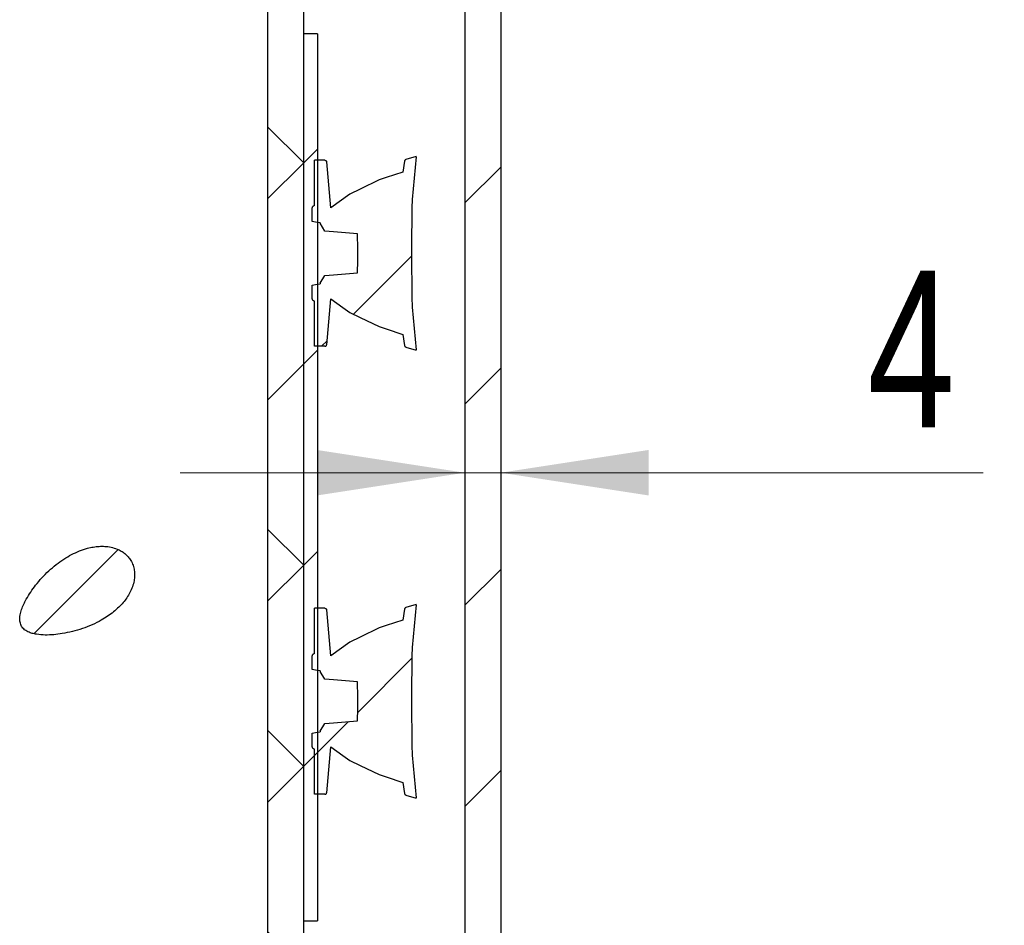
# Model space of a CAD drawing. Header units: millimetres. Extents: x 0 to 420, y 0 to 297.
# Tile 135 of 138: x 337 to 359, y 201 to 221. Entities that reach past the tile are written whole.
import ezdxf

# ---------------------------------------------------------------- set-up
doc = ezdxf.new("R2010")
doc.units = ezdxf.units.MM
doc.styles.add('SLDTEXTSTYLE0', font='TXT', dxfattribs={"width": 0.75})
doc.dimstyles.new('SLDDIMSTYLE1', dxfattribs={"dimtxt": 3.5, "dimasz": 3.302, "dimexe": 0, "dimexo": 0.0625, "dimgap": 0.875, "dimtad": 1, "dimlfac": 5, "dimrnd": 1e-09, "dimzin": 12, "dimdsep": 46, "dimtxsty": 'SLDTEXTSTYLE0', "dimsah": 1, "dimcen": 0.09, "dimadec": 0, "dimazin": 3, "dimtfac": 1, "dimtmove": 0, "dimatfit": 0, "dimfxl": 1, "dimfrac": 2, "dimtolj": 1, "dimtzin": 12, "dimarcsym": 0})

# ---------------------------------------------------------------- blocks, each defined once
blk = doc.blocks.new('_D_12')
at = {"color": 7, "linetype": 'Continuous', "lineweight": 18}
for p, q in [((347.094, 210.858), (340.744, 210.858)), ((347.094, 210.858), (347.894, 210.858)), ((347.894, 210.858), (358.662, 210.858))]:
    blk.add_line(p, q, dxfattribs=at)
for points in [[(347.094, 210.858), (343.792, 211.366), (343.792, 210.35)], [(347.894, 210.858), (351.196, 210.35), (351.196, 211.366)]]:
    blk.add_solid(points, dxfattribs=at)
at = {"color": 7, "linetype": 'Continuous', "lineweight": 18, "insert": (356.076, 215.37), "char_height": 3.5, "attachment_point": 1, "style": 'SLDTEXTSTYLE0'}
blk.add_mtext('4', dxfattribs=at)

msp = doc.modelspace()

# ---------------------------------------------------------------- hatches: boundary and pattern name
at = {"linetype": 'Continuous', "lineweight": 18}
h = msp.add_hatch(dxfattribs=at)
h.set_pattern_fill('ANSI38', angle=3e-322, style=0)
h.paths.add_polyline_path([(342.6938, 151.7553), (343.4938, 151.7553), (343.4938, 229.7553), (342.6938, 229.7553)], flags=0)
h = msp.add_hatch(dxfattribs=at)
h.set_pattern_fill('ANSI31', angle=3e-322, style=0)
h.paths.add_polyline_path([(347.8938, 224.7553), (347.0938, 224.7553), (347.0938, 156.7553), (347.8938, 156.7553)], flags=0)
h = msp.add_hatch(dxfattribs=at)
h.set_pattern_fill('ANSI31', style=0)
h.paths.add_polyline_path([(343.8038, 220.6553), (343.4938, 220.6553), (343.4938, 200.8553), (343.8038, 200.8553)], flags=0)
h = msp.add_hatch(dxfattribs=at)
h.set_pattern_fill('ANSI31', style=0)
edge = h.paths.add_edge_path(flags=0)
edge.add_spline(control_points=[(344.0108, 213.7156), (344.0406, 214.0566), (344.0704, 214.3976), (344.1002, 214.7386)], knot_values=[0.0163643, 0.0163643, 0.0163643, 0.0163643, 0.0214987, 0.0214987, 0.0214987, 0.0214987], weights=[1, 1, 1, 1], degree=3, periodic=0)
edge.add_spline(control_points=[(344.1002, 214.7386), (344.191, 214.6738), (344.2818, 214.6091), (344.3727, 214.5444), (344.4245, 214.5075), (344.4764, 214.4705), (344.5283, 214.4336)], knot_values=[0.029459, 0.029459, 0.029459, 0.029459, 0.0311439, 0.0311439, 0.0311439, 0.032106, 0.032106, 0.032106, 0.032106], weights=[1, 1, 1, 1, 1, 1, 1], degree=3, periodic=0)
edge.add_spline(control_points=[(344.5283, 214.4336), (344.604, 214.3969), (344.6796, 214.3602), (344.7553, 214.3235), (344.8966, 214.255), (345.0379, 214.1865), (345.1791, 214.118)], knot_values=[0.0087185, 0.0087185, 0.0087185, 0.0087185, 0.0099801, 0.0099801, 0.0099801, 0.0123351, 0.0123351, 0.0123351, 0.0123351], weights=[1, 1, 1, 1, 1, 1, 1], degree=3, periodic=0)
edge.add_spline(control_points=[(345.1791, 214.118), (345.2325, 214.1007), (345.2859, 214.0834), (345.3393, 214.0661), (345.464, 214.0258), (345.5888, 213.9854), (345.7135, 213.9451)], knot_values=[0.0120835, 0.0120835, 0.0120835, 0.0120835, 0.0129253, 0.0129253, 0.0129253, 0.0148918, 0.0148918, 0.0148918, 0.0148918], weights=[1, 1, 1, 1, 1, 1, 1], degree=3, periodic=0)
edge.add_spline(control_points=[(345.7135, 213.9451), (345.7252, 213.8621), (345.7368, 213.7791), (345.7485, 213.6961)], knot_values=[0.032003, 0.032003, 0.032003, 0.032003, 0.033259, 0.033259, 0.033259, 0.033259], weights=[1, 1, 1, 1], degree=3, periodic=0)
edge.add_spline(control_points=[(345.7485, 213.6961), (345.7491, 213.6917), (345.7505, 213.6873), (345.7525, 213.6833), (345.7546, 213.6793), (345.7574, 213.6756), (345.7606, 213.6726), (345.7639, 213.6695), (345.7677, 213.6669), (345.7718, 213.6651), (345.7734, 213.6644), (345.775, 213.6638), (345.7766, 213.6633)], knot_values=[0, 0, 0, 0, 0.0000672, 0.0000672, 0.0000672, 0.0001344, 0.0001344, 0.0001344, 0.0002016, 0.0002016, 0.0002016, 0.000227, 0.000227, 0.000227, 0.000227], weights=[1, 1, 1, 1, 1, 1, 1, 1, 1, 1, 1, 1, 1], degree=3, periodic=0)
edge.add_spline(control_points=[(345.7766, 213.6633), (345.8525, 213.6407), (345.9283, 213.618), (346.0042, 213.5954)], knot_values=[0.0163442, 0.0163442, 0.0163442, 0.0163442, 0.0175316, 0.0175316, 0.0175316, 0.0175316], weights=[1, 1, 1, 1], degree=3, periodic=0)
edge.add_line((346.0042, 213.5954), (346.0042, 213.6001))
edge.add_spline(control_points=[(346.0042, 213.6001), (345.9745, 213.9181), (345.9449, 214.2361), (345.9153, 214.5541)], knot_values=[0.0130001, 0.0130001, 0.0130001, 0.0130001, 0.0177909, 0.0177909, 0.0177909, 0.0177909], weights=[1, 1, 1, 1], degree=3, periodic=0)
edge.add_spline(control_points=[(345.9153, 214.5541), (345.9109, 214.9544), (345.9028, 215.3547), (345.9028, 215.7551), (345.9028, 216.1059), (345.9098, 216.4567), (345.9137, 216.8074), (345.9142, 216.857), (345.9147, 216.9065), (345.9153, 216.956)], knot_values=[0.0156468, 0.0156468, 0.0156468, 0.0156468, 0.021652, 0.021652, 0.021652, 0.0269141, 0.0269141, 0.0269141, 0.0276572, 0.0276572, 0.0276572, 0.0276572], weights=[1, 1, 1, 1, 1, 1, 1, 1, 1, 1], degree=3, periodic=0)
edge.add_spline(control_points=[(345.9153, 216.956), (345.9449, 217.2741), (345.9745, 217.5921), (346.0042, 217.9101)], knot_values=[0.0298481, 0.0298481, 0.0298481, 0.0298481, 0.0346396, 0.0346396, 0.0346396, 0.0346396], weights=[1, 1, 1, 1], degree=3, periodic=0)
edge.add_line((346.0042, 217.9101), (346.0042, 217.9148))
edge.add_spline(control_points=[(346.0042, 217.9148), (345.9283, 217.8921), (345.8525, 217.8695), (345.7766, 217.8468)], knot_values=[0.0148978, 0.0148978, 0.0148978, 0.0148978, 0.0160852, 0.0160852, 0.0160852, 0.0160852], weights=[1, 1, 1, 1], degree=3, periodic=0)
edge.add_spline(control_points=[(345.7766, 217.8468), (345.7723, 217.8455), (345.7682, 217.8435), (345.7646, 217.8409), (345.761, 217.8382), (345.7578, 217.8349), (345.7552, 217.8313), (345.7527, 217.8276), (345.7507, 217.8234), (345.7495, 217.8191), (345.7491, 217.8174), (345.7487, 217.8157), (345.7485, 217.814)], knot_values=[0, 0, 0, 0, 0.0000671, 0.0000671, 0.0000671, 0.0001343, 0.0001343, 0.0001343, 0.0002015, 0.0002015, 0.0002015, 0.000227, 0.000227, 0.000227, 0.000227], weights=[1, 1, 1, 1, 1, 1, 1, 1, 1, 1, 1, 1, 1], degree=3, periodic=0)
edge.add_spline(control_points=[(345.7485, 217.814), (345.7368, 217.7311), (345.7252, 217.6481), (345.7135, 217.5651)], knot_values=[0.0124874, 0.0124874, 0.0124874, 0.0124874, 0.0137444, 0.0137444, 0.0137444, 0.0137444], weights=[1, 1, 1, 1], degree=3, periodic=0)
edge.add_spline(control_points=[(345.7135, 217.5651), (345.5888, 217.5247), (345.464, 217.4844), (345.3393, 217.444), (345.2859, 217.4267), (345.2325, 217.4094), (345.1791, 217.3922)], knot_values=[0.0109589, 0.0109589, 0.0109589, 0.0109589, 0.0129253, 0.0129253, 0.0129253, 0.0137672, 0.0137672, 0.0137672, 0.0137672], weights=[1, 1, 1, 1, 1, 1, 1], degree=3, periodic=0)
edge.add_spline(control_points=[(345.1791, 217.3922), (345.0379, 217.3237), (344.8966, 217.2552), (344.7553, 217.1867), (344.6796, 217.15), (344.604, 217.1133), (344.5283, 217.0766)], knot_values=[0.0076252, 0.0076252, 0.0076252, 0.0076252, 0.0099801, 0.0099801, 0.0099801, 0.0112418, 0.0112418, 0.0112418, 0.0112418], weights=[1, 1, 1, 1, 1, 1, 1], degree=3, periodic=0)
edge.add_spline(control_points=[(344.5283, 217.0766), (344.3856, 216.9749), (344.2429, 216.8733), (344.1002, 216.7716)], knot_values=[0.0098715, 0.0098715, 0.0098715, 0.0098715, 0.0124997, 0.0124997, 0.0124997, 0.0124997], weights=[1, 1, 1, 1], degree=3, periodic=0)
edge.add_spline(control_points=[(344.1002, 216.7716), (344.0704, 217.1126), (344.0406, 217.4536), (344.0108, 217.7945)], knot_values=[0.0316971, 0.0316971, 0.0316971, 0.0316971, 0.0368309, 0.0368309, 0.0368309, 0.0368309], weights=[1, 1, 1, 1], degree=3, periodic=0)
edge.add_spline(control_points=[(344.0108, 217.7945), (344.0106, 217.7963), (344.0103, 217.7981), (344.01, 217.7998), (344.009, 217.8042), (344.0072, 217.8085), (344.0048, 217.8123), (344.0025, 217.8161), (343.9994, 217.8195), (343.9959, 217.8223), (343.9924, 217.8251), (343.9884, 217.8273), (343.9842, 217.8288), (343.9799, 217.8303), (343.9754, 217.8311), (343.9709, 217.8311)], knot_values=[0, 0, 0, 0, 0.0000267, 0.0000267, 0.0000267, 0.0000948, 0.0000948, 0.0000948, 0.0001628, 0.0001628, 0.0001628, 0.0002307, 0.0002307, 0.0002307, 0.0002987, 0.0002987, 0.0002987, 0.0002987], weights=[1, 1, 1, 1, 1, 1, 1, 1, 1, 1, 1, 1, 1, 1, 1, 1], degree=3, periodic=0)
edge.add_line((343.9709, 217.8311), (343.7392, 217.8311))
edge.add_line((343.7392, 217.8311), (343.7392, 216.8231))
edge.add_spline(control_points=[(343.7392, 216.8231), (343.7323, 216.8191), (343.7254, 216.8151), (343.7185, 216.8111), (343.7134, 216.8081), (343.7083, 216.8052), (343.7032, 216.8022)], knot_values=[0.0013283, 0.0013283, 0.0013283, 0.0013283, 0.0014477, 0.0014477, 0.0014477, 0.0015362, 0.0015362, 0.0015362, 0.0015362], weights=[1, 1, 1, 1, 1, 1, 1], degree=3, periodic=0)
edge.add_spline(control_points=[(343.7032, 216.8022), (343.6993, 216.8), (343.6958, 216.797), (343.6928, 216.7936), (343.6899, 216.7902), (343.6875, 216.7863), (343.6859, 216.7821), (343.6841, 216.7775), (343.6832, 216.7725), (343.6832, 216.7675)], knot_values=[0, 0, 0, 0, 0.0000672, 0.0000672, 0.0000672, 0.0001344, 0.0001344, 0.0001344, 0.0002089, 0.0002089, 0.0002089, 0.0002089], weights=[1, 1, 1, 1, 1, 1, 1, 1, 1, 1], degree=3, periodic=0)
edge.add_line((343.6832, 216.7675), (343.6832, 216.4634))
edge.add_spline(control_points=[(343.6832, 216.4634), (343.722, 216.4569), (343.7608, 216.4504), (343.7997, 216.4439), (343.8211, 216.4403), (343.8425, 216.4367), (343.8639, 216.4331)], knot_values=[0.0053507, 0.0053507, 0.0053507, 0.0053507, 0.0059413, 0.0059413, 0.0059413, 0.0062671, 0.0062671, 0.0062671, 0.0062671], weights=[1, 1, 1, 1, 1, 1, 1], degree=3, periodic=0)
edge.add_spline(control_points=[(343.8639, 216.4331), (343.8636, 216.4302), (343.8633, 216.4273), (343.863, 216.4244)], knot_values=[0.0041241, 0.0041241, 0.0041241, 0.0041241, 0.0041681, 0.0041681, 0.0041681, 0.0041681], weights=[1, 1, 1, 1], degree=3, periodic=0)
edge.add_spline(control_points=[(343.863, 216.4244), (343.8988, 216.3673), (343.9346, 216.3102), (343.9703, 216.2531)], knot_values=[0.0048011, 0.0048011, 0.0048011, 0.0048011, 0.0058116, 0.0058116, 0.0058116, 0.0058116], weights=[1, 1, 1, 1], degree=3, periodic=0)
edge.add_spline(control_points=[(343.9703, 216.2531), (344.0343, 216.2473), (344.0983, 216.2416), (344.1623, 216.2359), (344.3417, 216.2197), (344.5211, 216.2036), (344.7005, 216.1874)], knot_values=[0.0034935, 0.0034935, 0.0034935, 0.0034935, 0.0044572, 0.0044572, 0.0044572, 0.0071594, 0.0071594, 0.0071594, 0.0071594], weights=[1, 1, 1, 1, 1, 1, 1], degree=3, periodic=0)
edge.add_spline(control_points=[(344.7005, 216.1874), (344.7007, 216.1709), (344.7008, 216.1543), (344.7009, 216.1377), (344.7019, 216.0102), (344.7034, 215.8826), (344.7034, 215.7551), (344.7034, 215.6109), (344.7016, 215.4668), (344.7005, 215.3227)], knot_values=[0.0095646, 0.0095646, 0.0095646, 0.0095646, 0.0098132, 0.0098132, 0.0098132, 0.0117264, 0.0117264, 0.0117264, 0.0138884, 0.0138884, 0.0138884, 0.0138884], weights=[1, 1, 1, 1, 1, 1, 1, 1, 1, 1], degree=3, periodic=0)
edge.add_spline(control_points=[(344.7005, 215.3227), (344.5211, 215.3065), (344.3417, 215.2904), (344.1623, 215.2743), (344.0983, 215.2685), (344.0343, 215.2628), (343.9703, 215.2571)], knot_values=[0.0136116, 0.0136116, 0.0136116, 0.0136116, 0.0163139, 0.0163139, 0.0163139, 0.0172775, 0.0172775, 0.0172775, 0.0172775], weights=[1, 1, 1, 1, 1, 1, 1], degree=3, periodic=0)
edge.add_spline(control_points=[(343.9703, 215.2571), (343.9346, 215.1999), (343.8988, 215.1428), (343.863, 215.0858)], knot_values=[0.0116022, 0.0116022, 0.0116022, 0.0116022, 0.0126388, 0.0126388, 0.0126388, 0.0126388], weights=[1, 1, 1, 1], degree=3, periodic=0)
edge.add_spline(control_points=[(343.863, 215.0858), (343.8633, 215.0829), (343.8636, 215.0799), (343.8639, 215.077)], knot_values=[0.0108883, 0.0108883, 0.0108883, 0.0108883, 0.0109324, 0.0109324, 0.0109324, 0.0109324], weights=[1, 1, 1, 1], degree=3, periodic=0)
edge.add_spline(control_points=[(343.8639, 215.077), (343.8425, 215.0734), (343.8211, 215.0698), (343.7997, 215.0663), (343.7608, 215.0597), (343.722, 215.0532), (343.6832, 215.0467)], knot_values=[0.0056155, 0.0056155, 0.0056155, 0.0056155, 0.0059413, 0.0059413, 0.0059413, 0.0065318, 0.0065318, 0.0065318, 0.0065318], weights=[1, 1, 1, 1, 1, 1, 1], degree=3, periodic=0)
edge.add_line((343.6832, 215.0467), (343.6832, 214.7426))
edge.add_spline(control_points=[(343.6832, 214.7426), (343.6832, 214.7382), (343.6839, 214.7337), (343.6854, 214.7296), (343.6868, 214.7253), (343.689, 214.7213), (343.6918, 214.7177), (343.6946, 214.7142), (343.698, 214.7111), (343.7018, 214.7087), (343.7023, 214.7084), (343.7027, 214.7082), (343.7032, 214.7079)], knot_values=[0.0000012, 0.0000012, 0.0000012, 0.0000012, 0.0000674, 0.0000674, 0.0000674, 0.0001348, 0.0001348, 0.0001348, 0.0002021, 0.0002021, 0.0002021, 0.0002099, 0.0002099, 0.0002099, 0.0002099], weights=[1, 1, 1, 1, 1, 1, 1, 1, 1, 1, 1, 1, 1], degree=3, periodic=0)
edge.add_spline(control_points=[(343.7032, 214.7079), (343.7083, 214.705), (343.7134, 214.702), (343.7185, 214.699), (343.7254, 214.6951), (343.7323, 214.6911), (343.7392, 214.6871)], knot_values=[0.0013591, 0.0013591, 0.0013591, 0.0013591, 0.0014477, 0.0014477, 0.0014477, 0.001567, 0.001567, 0.001567, 0.001567], weights=[1, 1, 1, 1, 1, 1, 1], degree=3, periodic=0)
edge.add_line((343.7392, 214.6871), (343.7392, 213.6791))
edge.add_line((343.7392, 213.6791), (343.9709, 213.6791))
edge.add_spline(control_points=[(343.9709, 213.6791), (343.9754, 213.6791), (343.9799, 213.6798), (343.9842, 213.6813), (343.9884, 213.6828), (343.9924, 213.685), (343.9959, 213.6878), (343.9994, 213.6906), (344.0025, 213.6941), (344.0048, 213.6979), (344.0072, 213.7017), (344.009, 213.7059), (344.01, 213.7103), (344.0103, 213.712), (344.0106, 213.7138), (344.0108, 213.7156)], knot_values=[0, 0, 0, 0, 0.0000671, 0.0000671, 0.0000671, 0.0001342, 0.0001342, 0.0001342, 0.0002014, 0.0002014, 0.0002014, 0.0002687, 0.0002687, 0.0002687, 0.0002951, 0.0002951, 0.0002951, 0.0002951], weights=[1, 1, 1, 1, 1, 1, 1, 1, 1, 1, 1, 1, 1, 1, 1, 1], degree=3, periodic=0)
h = msp.add_hatch(dxfattribs=at)
h.set_pattern_fill('ANSI31', style=0)
edge = h.paths.add_edge_path(flags=0)
edge.add_spline(control_points=[(339.3761, 207.8594), (339.4724, 207.9536), (339.5581, 208.0619), (339.6208, 208.1812), (339.6646, 208.2644), (339.6979, 208.3547), (339.7143, 208.4472), (339.7279, 208.5233), (339.7302, 208.6027), (339.7184, 208.6792), (339.7065, 208.756), (339.6796, 208.8322), (339.6394, 208.8988), (339.6045, 208.9566), (339.5588, 209.0088), (339.5066, 209.0517), (339.455, 209.094), (339.396, 209.1283), (339.3343, 209.1537), (339.248, 209.1892), (339.1541, 209.2085), (339.061, 209.2143), (338.9319, 209.2224), (338.8004, 209.2054), (338.6754, 209.1723), (338.4891, 209.1229), (338.3112, 209.0368), (338.1496, 208.9317), (337.9087, 208.7751), (337.6945, 208.5722), (337.5173, 208.3461), (337.4403, 208.2479), (337.3695, 208.1441), (337.3091, 208.035), (337.2483, 207.9251), (337.1947, 207.8075), (337.1727, 207.6839), (337.1645, 207.6379), (337.1611, 207.5902), (337.1667, 207.5439), (337.1706, 207.5118), (337.1791, 207.4797), (337.193, 207.4505), (337.207, 207.4211), (337.2268, 207.3941), (337.2502, 207.3715), (337.278, 207.3447), (337.3115, 207.3233), (337.3464, 207.3066), (337.4069, 207.2776), (337.4735, 207.2611), (337.5397, 207.2508), (337.7275, 207.2216), (337.922, 207.2365), (338.1095, 207.267), (338.413, 207.3164), (338.7139, 207.4164), (338.9817, 207.5676), (339.1241, 207.6481), (339.2592, 207.745), (339.3761, 207.8594)], knot_values=[0, 0, 0, 0, 0.0020215, 0.0020215, 0.0020215, 0.0034269, 0.0034269, 0.0034269, 0.0045829, 0.0045829, 0.0045829, 0.0057501, 0.0057501, 0.0057501, 0.0067583, 0.0067583, 0.0067583, 0.007752, 0.007752, 0.007752, 0.0091486, 0.0091486, 0.0091486, 0.0110879, 0.0110879, 0.0110879, 0.0139881, 0.0139881, 0.0139881, 0.0183269, 0.0183269, 0.0183269, 0.0201928, 0.0201928, 0.0201928, 0.022081, 0.022081, 0.022081, 0.0227763, 0.0227763, 0.0227763, 0.0232571, 0.0232571, 0.0232571, 0.0237413, 0.0237413, 0.0237413, 0.0243173, 0.0243173, 0.0243173, 0.0253189, 0.0253189, 0.0253189, 0.0281805, 0.0281805, 0.0281805, 0.0328389, 0.0328389, 0.0328389, 0.0352936, 0.0352936, 0.0352936, 0.0352936], weights=[1, 1, 1, 1, 1, 1, 1, 1, 1, 1, 1, 1, 1, 1, 1, 1, 1, 1, 1, 1, 1, 1, 1, 1, 1, 1, 1, 1, 1, 1, 1, 1, 1, 1, 1, 1, 1, 1, 1, 1, 1, 1, 1, 1, 1, 1, 1, 1, 1, 1, 1, 1, 1, 1, 1, 1, 1, 1, 1, 1, 1], degree=3, periodic=0)
h = msp.add_hatch(dxfattribs=at)
h.set_pattern_fill('ANSI31', style=0)
edge = h.paths.add_edge_path(flags=0)
edge.add_spline(control_points=[(344.0108, 203.7156), (344.0406, 204.0566), (344.0704, 204.3976), (344.1002, 204.7386)], knot_values=[0.0163643, 0.0163643, 0.0163643, 0.0163643, 0.0214987, 0.0214987, 0.0214987, 0.0214987], weights=[1, 1, 1, 1], degree=3, periodic=0)
edge.add_spline(control_points=[(344.1002, 204.7386), (344.191, 204.6738), (344.2818, 204.6091), (344.3727, 204.5444), (344.4245, 204.5075), (344.4764, 204.4705), (344.5283, 204.4336)], knot_values=[0.029459, 0.029459, 0.029459, 0.029459, 0.0311439, 0.0311439, 0.0311439, 0.032106, 0.032106, 0.032106, 0.032106], weights=[1, 1, 1, 1, 1, 1, 1], degree=3, periodic=0)
edge.add_spline(control_points=[(344.5283, 204.4336), (344.604, 204.3969), (344.6796, 204.3602), (344.7553, 204.3235), (344.8966, 204.255), (345.0379, 204.1865), (345.1791, 204.118)], knot_values=[0.0087185, 0.0087185, 0.0087185, 0.0087185, 0.0099801, 0.0099801, 0.0099801, 0.0123351, 0.0123351, 0.0123351, 0.0123351], weights=[1, 1, 1, 1, 1, 1, 1], degree=3, periodic=0)
edge.add_spline(control_points=[(345.1791, 204.118), (345.2325, 204.1007), (345.2859, 204.0834), (345.3393, 204.0661), (345.464, 204.0258), (345.5888, 203.9854), (345.7135, 203.9451)], knot_values=[0.0120835, 0.0120835, 0.0120835, 0.0120835, 0.0129253, 0.0129253, 0.0129253, 0.0148918, 0.0148918, 0.0148918, 0.0148918], weights=[1, 1, 1, 1, 1, 1, 1], degree=3, periodic=0)
edge.add_spline(control_points=[(345.7135, 203.9451), (345.7252, 203.8621), (345.7368, 203.7791), (345.7485, 203.6961)], knot_values=[0.032003, 0.032003, 0.032003, 0.032003, 0.033259, 0.033259, 0.033259, 0.033259], weights=[1, 1, 1, 1], degree=3, periodic=0)
edge.add_spline(control_points=[(345.7485, 203.6961), (345.7491, 203.6917), (345.7505, 203.6873), (345.7525, 203.6833), (345.7546, 203.6793), (345.7574, 203.6756), (345.7606, 203.6726), (345.7639, 203.6695), (345.7677, 203.6669), (345.7718, 203.6651), (345.7734, 203.6644), (345.775, 203.6638), (345.7766, 203.6633)], knot_values=[0, 0, 0, 0, 0.0000672, 0.0000672, 0.0000672, 0.0001344, 0.0001344, 0.0001344, 0.0002016, 0.0002016, 0.0002016, 0.000227, 0.000227, 0.000227, 0.000227], weights=[1, 1, 1, 1, 1, 1, 1, 1, 1, 1, 1, 1, 1], degree=3, periodic=0)
edge.add_spline(control_points=[(345.7766, 203.6633), (345.8525, 203.6407), (345.9283, 203.618), (346.0042, 203.5954)], knot_values=[0.0163442, 0.0163442, 0.0163442, 0.0163442, 0.0175316, 0.0175316, 0.0175316, 0.0175316], weights=[1, 1, 1, 1], degree=3, periodic=0)
edge.add_line((346.0042, 203.5954), (346.0042, 203.6001))
edge.add_spline(control_points=[(346.0042, 203.6001), (345.9745, 203.9181), (345.9449, 204.2361), (345.9153, 204.5541)], knot_values=[0.0130001, 0.0130001, 0.0130001, 0.0130001, 0.0177909, 0.0177909, 0.0177909, 0.0177909], weights=[1, 1, 1, 1], degree=3, periodic=0)
edge.add_spline(control_points=[(345.9153, 204.5541), (345.9109, 204.9544), (345.9028, 205.3547), (345.9028, 205.7551), (345.9028, 206.1059), (345.9098, 206.4567), (345.9137, 206.8074), (345.9142, 206.857), (345.9147, 206.9065), (345.9153, 206.956)], knot_values=[0.0156468, 0.0156468, 0.0156468, 0.0156468, 0.021652, 0.021652, 0.021652, 0.0269141, 0.0269141, 0.0269141, 0.0276572, 0.0276572, 0.0276572, 0.0276572], weights=[1, 1, 1, 1, 1, 1, 1, 1, 1, 1], degree=3, periodic=0)
edge.add_spline(control_points=[(345.9153, 206.956), (345.9449, 207.2741), (345.9745, 207.5921), (346.0042, 207.9101)], knot_values=[0.0298481, 0.0298481, 0.0298481, 0.0298481, 0.0346396, 0.0346396, 0.0346396, 0.0346396], weights=[1, 1, 1, 1], degree=3, periodic=0)
edge.add_line((346.0042, 207.9101), (346.0042, 207.9148))
edge.add_spline(control_points=[(346.0042, 207.9148), (345.9283, 207.8921), (345.8525, 207.8695), (345.7766, 207.8468)], knot_values=[0.0148978, 0.0148978, 0.0148978, 0.0148978, 0.0160852, 0.0160852, 0.0160852, 0.0160852], weights=[1, 1, 1, 1], degree=3, periodic=0)
edge.add_spline(control_points=[(345.7766, 207.8468), (345.7723, 207.8455), (345.7682, 207.8435), (345.7646, 207.8409), (345.761, 207.8382), (345.7578, 207.8349), (345.7552, 207.8313), (345.7527, 207.8276), (345.7507, 207.8234), (345.7495, 207.8191), (345.7491, 207.8174), (345.7487, 207.8157), (345.7485, 207.814)], knot_values=[0, 0, 0, 0, 0.0000671, 0.0000671, 0.0000671, 0.0001343, 0.0001343, 0.0001343, 0.0002015, 0.0002015, 0.0002015, 0.000227, 0.000227, 0.000227, 0.000227], weights=[1, 1, 1, 1, 1, 1, 1, 1, 1, 1, 1, 1, 1], degree=3, periodic=0)
edge.add_spline(control_points=[(345.7485, 207.814), (345.7368, 207.7311), (345.7252, 207.6481), (345.7135, 207.5651)], knot_values=[0.0124874, 0.0124874, 0.0124874, 0.0124874, 0.0137444, 0.0137444, 0.0137444, 0.0137444], weights=[1, 1, 1, 1], degree=3, periodic=0)
edge.add_spline(control_points=[(345.7135, 207.5651), (345.5888, 207.5247), (345.464, 207.4844), (345.3393, 207.444), (345.2859, 207.4267), (345.2325, 207.4094), (345.1791, 207.3922)], knot_values=[0.0109589, 0.0109589, 0.0109589, 0.0109589, 0.0129253, 0.0129253, 0.0129253, 0.0137672, 0.0137672, 0.0137672, 0.0137672], weights=[1, 1, 1, 1, 1, 1, 1], degree=3, periodic=0)
edge.add_spline(control_points=[(345.1791, 207.3922), (345.0379, 207.3237), (344.8966, 207.2552), (344.7553, 207.1867), (344.6796, 207.15), (344.604, 207.1133), (344.5283, 207.0766)], knot_values=[0.0076252, 0.0076252, 0.0076252, 0.0076252, 0.0099801, 0.0099801, 0.0099801, 0.0112418, 0.0112418, 0.0112418, 0.0112418], weights=[1, 1, 1, 1, 1, 1, 1], degree=3, periodic=0)
edge.add_spline(control_points=[(344.5283, 207.0766), (344.3856, 206.9749), (344.2429, 206.8733), (344.1002, 206.7716)], knot_values=[0.0098715, 0.0098715, 0.0098715, 0.0098715, 0.0124997, 0.0124997, 0.0124997, 0.0124997], weights=[1, 1, 1, 1], degree=3, periodic=0)
edge.add_spline(control_points=[(344.1002, 206.7716), (344.0704, 207.1126), (344.0406, 207.4536), (344.0108, 207.7945)], knot_values=[0.0316971, 0.0316971, 0.0316971, 0.0316971, 0.0368309, 0.0368309, 0.0368309, 0.0368309], weights=[1, 1, 1, 1], degree=3, periodic=0)
edge.add_spline(control_points=[(344.0108, 207.7945), (344.0106, 207.7963), (344.0103, 207.7981), (344.01, 207.7998), (344.009, 207.8042), (344.0072, 207.8085), (344.0048, 207.8123), (344.0025, 207.8161), (343.9994, 207.8195), (343.9959, 207.8223), (343.9924, 207.8251), (343.9884, 207.8273), (343.9842, 207.8288), (343.9799, 207.8303), (343.9754, 207.8311), (343.9709, 207.8311)], knot_values=[0, 0, 0, 0, 0.0000267, 0.0000267, 0.0000267, 0.0000948, 0.0000948, 0.0000948, 0.0001628, 0.0001628, 0.0001628, 0.0002307, 0.0002307, 0.0002307, 0.0002987, 0.0002987, 0.0002987, 0.0002987], weights=[1, 1, 1, 1, 1, 1, 1, 1, 1, 1, 1, 1, 1, 1, 1, 1], degree=3, periodic=0)
edge.add_line((343.9709, 207.8311), (343.7392, 207.8311))
edge.add_line((343.7392, 207.8311), (343.7392, 206.8231))
edge.add_spline(control_points=[(343.7392, 206.8231), (343.7323, 206.8191), (343.7254, 206.8151), (343.7185, 206.8111), (343.7134, 206.8081), (343.7083, 206.8052), (343.7032, 206.8022)], knot_values=[0.0013283, 0.0013283, 0.0013283, 0.0013283, 0.0014477, 0.0014477, 0.0014477, 0.0015362, 0.0015362, 0.0015362, 0.0015362], weights=[1, 1, 1, 1, 1, 1, 1], degree=3, periodic=0)
edge.add_spline(control_points=[(343.7032, 206.8022), (343.6993, 206.8), (343.6958, 206.797), (343.6928, 206.7936), (343.6899, 206.7902), (343.6875, 206.7863), (343.6859, 206.7821), (343.6841, 206.7775), (343.6832, 206.7725), (343.6832, 206.7675)], knot_values=[0, 0, 0, 0, 0.0000672, 0.0000672, 0.0000672, 0.0001344, 0.0001344, 0.0001344, 0.0002089, 0.0002089, 0.0002089, 0.0002089], weights=[1, 1, 1, 1, 1, 1, 1, 1, 1, 1], degree=3, periodic=0)
edge.add_line((343.6832, 206.7675), (343.6832, 206.4634))
edge.add_spline(control_points=[(343.6832, 206.4634), (343.722, 206.4569), (343.7608, 206.4504), (343.7997, 206.4439), (343.8211, 206.4403), (343.8425, 206.4367), (343.8639, 206.4331)], knot_values=[0.0053507, 0.0053507, 0.0053507, 0.0053507, 0.0059413, 0.0059413, 0.0059413, 0.0062671, 0.0062671, 0.0062671, 0.0062671], weights=[1, 1, 1, 1, 1, 1, 1], degree=3, periodic=0)
edge.add_spline(control_points=[(343.8639, 206.4331), (343.8636, 206.4302), (343.8633, 206.4273), (343.863, 206.4244)], knot_values=[0.0041241, 0.0041241, 0.0041241, 0.0041241, 0.0041681, 0.0041681, 0.0041681, 0.0041681], weights=[1, 1, 1, 1], degree=3, periodic=0)
edge.add_spline(control_points=[(343.863, 206.4244), (343.8988, 206.3673), (343.9346, 206.3102), (343.9703, 206.2531)], knot_values=[0.0048011, 0.0048011, 0.0048011, 0.0048011, 0.0058116, 0.0058116, 0.0058116, 0.0058116], weights=[1, 1, 1, 1], degree=3, periodic=0)
edge.add_spline(control_points=[(343.9703, 206.2531), (344.0343, 206.2473), (344.0983, 206.2416), (344.1623, 206.2359), (344.3417, 206.2197), (344.5211, 206.2036), (344.7005, 206.1874)], knot_values=[0.0034935, 0.0034935, 0.0034935, 0.0034935, 0.0044572, 0.0044572, 0.0044572, 0.0071594, 0.0071594, 0.0071594, 0.0071594], weights=[1, 1, 1, 1, 1, 1, 1], degree=3, periodic=0)
edge.add_spline(control_points=[(344.7005, 206.1874), (344.7007, 206.1709), (344.7008, 206.1543), (344.7009, 206.1377), (344.7019, 206.0102), (344.7034, 205.8826), (344.7034, 205.7551), (344.7034, 205.6109), (344.7016, 205.4668), (344.7005, 205.3227)], knot_values=[0.0095646, 0.0095646, 0.0095646, 0.0095646, 0.0098132, 0.0098132, 0.0098132, 0.0117264, 0.0117264, 0.0117264, 0.0138884, 0.0138884, 0.0138884, 0.0138884], weights=[1, 1, 1, 1, 1, 1, 1, 1, 1, 1], degree=3, periodic=0)
edge.add_spline(control_points=[(344.7005, 205.3227), (344.5211, 205.3065), (344.3417, 205.2904), (344.1623, 205.2743), (344.0983, 205.2685), (344.0343, 205.2628), (343.9703, 205.2571)], knot_values=[0.0136116, 0.0136116, 0.0136116, 0.0136116, 0.0163139, 0.0163139, 0.0163139, 0.0172775, 0.0172775, 0.0172775, 0.0172775], weights=[1, 1, 1, 1, 1, 1, 1], degree=3, periodic=0)
edge.add_spline(control_points=[(343.9703, 205.2571), (343.9346, 205.1999), (343.8988, 205.1428), (343.863, 205.0858)], knot_values=[0.0116022, 0.0116022, 0.0116022, 0.0116022, 0.0126388, 0.0126388, 0.0126388, 0.0126388], weights=[1, 1, 1, 1], degree=3, periodic=0)
edge.add_spline(control_points=[(343.863, 205.0858), (343.8633, 205.0829), (343.8636, 205.0799), (343.8639, 205.077)], knot_values=[0.0108883, 0.0108883, 0.0108883, 0.0108883, 0.0109324, 0.0109324, 0.0109324, 0.0109324], weights=[1, 1, 1, 1], degree=3, periodic=0)
edge.add_spline(control_points=[(343.8639, 205.077), (343.8425, 205.0734), (343.8211, 205.0698), (343.7997, 205.0663), (343.7608, 205.0597), (343.722, 205.0532), (343.6832, 205.0467)], knot_values=[0.0056155, 0.0056155, 0.0056155, 0.0056155, 0.0059413, 0.0059413, 0.0059413, 0.0065318, 0.0065318, 0.0065318, 0.0065318], weights=[1, 1, 1, 1, 1, 1, 1], degree=3, periodic=0)
edge.add_line((343.6832, 205.0467), (343.6832, 204.7426))
edge.add_spline(control_points=[(343.6832, 204.7426), (343.6832, 204.7382), (343.6839, 204.7337), (343.6854, 204.7296), (343.6868, 204.7253), (343.689, 204.7213), (343.6918, 204.7177), (343.6946, 204.7142), (343.698, 204.7111), (343.7018, 204.7087), (343.7023, 204.7084), (343.7027, 204.7082), (343.7032, 204.7079)], knot_values=[0.0000012, 0.0000012, 0.0000012, 0.0000012, 0.0000674, 0.0000674, 0.0000674, 0.0001348, 0.0001348, 0.0001348, 0.0002021, 0.0002021, 0.0002021, 0.0002099, 0.0002099, 0.0002099, 0.0002099], weights=[1, 1, 1, 1, 1, 1, 1, 1, 1, 1, 1, 1, 1], degree=3, periodic=0)
edge.add_spline(control_points=[(343.7032, 204.7079), (343.7083, 204.705), (343.7134, 204.702), (343.7185, 204.699), (343.7254, 204.6951), (343.7323, 204.6911), (343.7392, 204.6871)], knot_values=[0.0013591, 0.0013591, 0.0013591, 0.0013591, 0.0014477, 0.0014477, 0.0014477, 0.001567, 0.001567, 0.001567, 0.001567], weights=[1, 1, 1, 1, 1, 1, 1], degree=3, periodic=0)
edge.add_line((343.7392, 204.6871), (343.7392, 203.6791))
edge.add_line((343.7392, 203.6791), (343.9709, 203.6791))
edge.add_spline(control_points=[(343.9709, 203.6791), (343.9754, 203.6791), (343.9799, 203.6798), (343.9842, 203.6813), (343.9884, 203.6828), (343.9924, 203.685), (343.9959, 203.6878), (343.9994, 203.6906), (344.0025, 203.6941), (344.0048, 203.6979), (344.0072, 203.7017), (344.009, 203.7059), (344.01, 203.7103), (344.0103, 203.712), (344.0106, 203.7138), (344.0108, 203.7156)], knot_values=[0, 0, 0, 0, 0.0000671, 0.0000671, 0.0000671, 0.0001342, 0.0001342, 0.0001342, 0.0002014, 0.0002014, 0.0002014, 0.0002687, 0.0002687, 0.0002687, 0.0002951, 0.0002951, 0.0002951, 0.0002951], weights=[1, 1, 1, 1, 1, 1, 1, 1, 1, 1, 1, 1, 1, 1, 1, 1], degree=3, periodic=0)

# ---------------------------------------------------------------- linework, layer by layer
at = {"color": 7, "linetype": 'Continuous', "lineweight": 25}
for p, q in [((342.6938, 229.7553), (342.6938, 151.7553)), ((343.4938, 229.7553), (343.4938, 151.7553)), ((347.0938, 224.7553), (347.0938, 156.7553)), ((347.8938, 224.7553), (347.8938, 156.7553)), ((343.8038, 220.6553), (343.4938, 220.6553)), ((343.4938, 220.6553), (343.4938, 200.8553)), ((343.8038, 220.6553), (343.8038, 200.8553)), ((343.9709, 217.8311), (343.7392, 217.8311)), ((343.7392, 216.8231), (343.7392, 217.8311)), ((344.1002, 216.7716), (344.0108, 217.7945)), ((345.7485, 217.814), (345.7135, 217.5651)), ((346.0042, 217.9148), (345.7766, 217.8468)), ((346.0042, 217.9101), (345.9153, 216.956)), ((346.0042, 217.9101), (346.0042, 217.9148)), ((344.5283, 217.0766), (344.1002, 216.7716)), ((343.6832, 216.4634), (343.6832, 216.7675)), ((343.8639, 216.4331), (343.863, 216.4244)), ((343.9703, 216.2531), (343.863, 216.4244)), ((343.863, 215.0858), (343.9703, 215.2571)), ((343.863, 215.0858), (343.8639, 215.077)), ((343.6832, 214.7426), (343.6832, 215.0467)), ((343.7392, 213.6791), (343.7392, 214.6871)), ((344.0108, 213.7156), (344.1002, 214.7386)), ((345.9153, 214.5541), (346.0042, 213.6001)), ((345.7135, 213.9451), (345.7485, 213.6961)), ((343.9709, 213.6791), (343.7392, 213.6791)), ((345.7766, 213.6633), (346.0042, 213.5954)), ((346.0042, 213.5954), (346.0042, 213.6001)), ((343.9709, 207.8311), (343.7392, 207.8311)), ((343.7392, 206.8231), (343.7392, 207.8311)), ((346.0042, 207.9148), (345.7766, 207.8468)), ((346.0042, 207.9101), (345.9153, 206.956)), ((346.0042, 207.9101), (346.0042, 207.9148)), ((344.1002, 206.7716), (344.0108, 207.7945)), ((345.7485, 207.814), (345.7135, 207.5651)), ((344.5283, 207.0766), (344.1002, 206.7716)), ((343.6832, 206.4634), (343.6832, 206.7675)), ((343.8639, 206.4331), (343.863, 206.4244)), ((343.9703, 206.2531), (343.863, 206.4244)), ((343.863, 205.0858), (343.9703, 205.2571)), ((343.6832, 204.7426), (343.6832, 205.0467)), ((343.863, 205.0858), (343.8639, 205.077)), ((343.7392, 203.6791), (343.7392, 204.6871)), ((344.0108, 203.7156), (344.1002, 204.7386)), ((345.9153, 204.5541), (346.0042, 203.6001)), ((345.7135, 203.9451), (345.7485, 203.6961)), ((343.9709, 203.6791), (343.7392, 203.6791)), ((345.7766, 203.6633), (346.0042, 203.5954)), ((346.0042, 203.5954), (346.0042, 203.6001)), ((343.4938, 200.8553), (343.8038, 200.8553))]:
    msp.add_line(p, q, dxfattribs=at)
at = {"color": 7, "linetype": 'Continuous', "lineweight": 25, "flags": 128}
for points in [[(345.7135, 217.5651), (345.3393, 217.444), (345.1791, 217.3922)], [(345.1791, 217.3922), (344.7553, 217.1867), (344.5283, 217.0766)], [(343.7392, 216.8231), (343.7185, 216.8111), (343.7032, 216.8022)], [(343.8639, 216.4331), (343.7997, 216.4439), (343.6832, 216.4634)], [(344.7005, 216.1874), (344.1623, 216.2359), (343.9703, 216.2531)], [(343.9703, 215.2571), (344.1623, 215.2743), (344.7005, 215.3227)], [(343.6832, 215.0467), (343.7997, 215.0663), (343.8639, 215.077)], [(343.7032, 214.7079), (343.7185, 214.699), (343.7392, 214.6871)], [(344.1002, 214.7386), (344.3727, 214.5444), (344.5283, 214.4336)], [(344.5283, 214.4336), (344.7553, 214.3235), (345.1791, 214.118)], [(345.1791, 214.118), (345.3393, 214.0661), (345.7135, 213.9451)], [(345.1791, 207.3922), (344.7553, 207.1867), (344.5283, 207.0766)], [(345.7135, 207.5651), (345.3393, 207.444), (345.1791, 207.3922)], [(343.7392, 206.8231), (343.7185, 206.8111), (343.7032, 206.8022)], [(343.8639, 206.4331), (343.7997, 206.4439), (343.6832, 206.4634)], [(344.7005, 206.1874), (344.1623, 206.2359), (343.9703, 206.2531)], [(343.9703, 205.2571), (344.1623, 205.2743), (344.7005, 205.3227)], [(343.6832, 205.0467), (343.7997, 205.0663), (343.8639, 205.077)], [(343.7032, 204.7079), (343.7185, 204.699), (343.7392, 204.6871)], [(344.1002, 204.7386), (344.3727, 204.5444), (344.5283, 204.4336)], [(344.5283, 204.4336), (344.7553, 204.3235), (345.1791, 204.118)], [(345.1791, 204.118), (345.3393, 204.0661), (345.7135, 203.9451)]]:
    msp.add_lwpolyline(points, dxfattribs=at)
at = {"color": 7, "linetype": 'Continuous', "lineweight": 25}
for points, knots in [([(343.9709, 217.8311), (343.9754, 217.8306), (343.9844, 217.8297), (343.9964, 217.8229), (344.0055, 217.8127), (344.0097, 217.8025), (344.0105, 217.7963), (344.0108, 217.7946)], [0, 0, 0, 0, 0.2271246, 0.4542392, 0.6817433, 0.9095248, 1, 1, 1, 1]), ([(345.7766, 217.8468), (345.7725, 217.8451), (345.7641, 217.8417), (345.7546, 217.8316), (345.7499, 217.8218), (345.7488, 217.8157), (345.7485, 217.814)], [0, 0, 0, 0, 0.2954303, 0.59085674, 0.88638208, 1, 1, 1, 1]), ([(345.9153, 216.956), (345.9148, 216.9065), (345.9124, 216.6816), (345.9065, 216.2813), (345.9004, 215.7303), (345.9093, 215.1546), (345.9133, 214.7543), (345.9153, 214.5541)], [0, 0, 0, 0, 0.0618701, 0.28094, 0.5000041, 0.7500006, 1, 1, 1, 1]), ([(343.7032, 216.8022), (343.7013, 216.801), (343.6975, 216.7986), (343.6927, 216.7938), (343.6887, 216.7883), (343.6857, 216.782), (343.6836, 216.775), (343.6833, 216.7701), (343.6832, 216.7675)], [0, 0, 0, 0, 0.158712, 0.3220333, 0.4807432, 0.6440432, 0.8189266, 1, 1, 1, 1]), ([(344.7005, 215.3227), (344.702, 215.4668), (344.7049, 215.7385), (344.7017, 216.0267), (344.7007, 216.1709), (344.7005, 216.1874)], [0, 0, 0, 0, 0.5000045, 0.9425002, 1, 1, 1, 1]), ([(343.6832, 214.7426), (343.6836, 214.7382), (343.6845, 214.7292), (343.6913, 214.7173), (343.6984, 214.7107), (343.7027, 214.7082), (343.7032, 214.7079)], [0, 0, 0, 0, 0.3168345, 0.63962762, 0.96209973, 1, 1, 1, 1]), ([(343.9709, 213.6791), (343.9754, 213.6795), (343.9844, 213.6804), (343.9964, 213.6873), (344.0055, 213.6974), (344.0097, 213.7076), (344.0105, 213.7138), (344.0108, 213.7156)], [0, 0, 0, 0, 0.2271246, 0.4542392, 0.6817433, 0.9095248, 1, 1, 1, 1]), ([(345.7485, 213.6961), (345.7495, 213.6917), (345.7517, 213.6829), (345.7602, 213.672), (345.7691, 213.6659), (345.775, 213.6639), (345.7766, 213.6633)], [0, 0, 0, 0, 0.2956765, 0.5913564, 0.8869473, 1, 1, 1, 1]), ([(339.3761, 207.8594), (339.4075, 207.8917), (339.4705, 207.9565), (339.5527, 208.0642), (339.6245, 208.1816), (339.6811, 208.3094), (339.7164, 208.4384), (339.729, 208.5629), (339.722, 208.68), (339.6931, 208.794), (339.6451, 208.8962), (339.5816, 208.9827), (339.5087, 209.0536), (339.4255, 209.1111), (339.3232, 209.1617), (339.2009, 209.1988), (339.0648, 209.2172), (338.9311, 209.2168), (338.8019, 209.2018), (338.6542, 209.1697), (338.4906, 209.1146), (338.3149, 209.0327), (338.1416, 208.9302), (337.972, 208.8082), (337.8075, 208.6671), (337.6551, 208.513), (337.5213, 208.3551), (337.4049, 208.1961), (337.3174, 208.0537), (337.2499, 207.9233), (337.2019, 207.8066), (337.1739, 207.7024), (337.1628, 207.6142), (337.1642, 207.5508), (337.1749, 207.4958), (337.1917, 207.4497), (337.2169, 207.4076), (337.2512, 207.3682), (337.2948, 207.3339), (337.3583, 207.2986), (337.4404, 207.2693), (337.5687, 207.2435), (337.7295, 207.2314), (337.9204, 207.24), (338.1232, 207.2668), (338.3372, 207.3104), (338.56, 207.3759), (338.7762, 207.4604), (338.9636, 207.5541), (339.1224, 207.6519), (339.2555, 207.7482), (339.3359, 207.8223), (339.3761, 207.8594)], [0, 0, 0, 0, 0.019118, 0.0382734, 0.0573607, 0.0773624, 0.0973404, 0.1138035, 0.1302506, 0.1468288, 0.1633974, 0.1777639, 0.1921353, 0.2063175, 0.2205085, 0.2403556, 0.2602291, 0.2785426, 0.2969256, 0.3152704, 0.3425687, 0.3699708, 0.3973196, 0.4278428, 0.4584742, 0.4891254, 0.519676, 0.54616, 0.5726342, 0.5904806, 0.6083427, 0.6261, 0.6360424, 0.6459627, 0.6528466, 0.6597222, 0.6666389, 0.6735592, 0.6817805, 0.690018, 0.7042615, 0.718545, 0.7454219, 0.7724348, 0.7994201, 0.8321341, 0.8649723, 0.8977877, 0.9304705, 0.9536441, 0.9768502, 1, 1, 1, 1]), ([(343.9709, 207.8311), (343.9754, 207.8306), (343.9844, 207.8297), (343.9964, 207.8229), (344.0055, 207.8127), (344.0097, 207.8025), (344.0105, 207.7963), (344.0108, 207.7946)], [0, 0, 0, 0, 0.2271246, 0.4542392, 0.6817433, 0.9095248, 1, 1, 1, 1]), ([(345.7766, 207.8468), (345.7725, 207.8451), (345.7641, 207.8417), (345.7546, 207.8316), (345.7499, 207.8218), (345.7488, 207.8157), (345.7485, 207.814)], [0, 0, 0, 0, 0.2954303, 0.59085674, 0.88638208, 1, 1, 1, 1]), ([(345.9153, 206.956), (345.9148, 206.9065), (345.9124, 206.6816), (345.9065, 206.2813), (345.9004, 205.7303), (345.9093, 205.1546), (345.9133, 204.7543), (345.9153, 204.5541)], [0, 0, 0, 0, 0.0618701, 0.28094, 0.5000041, 0.7500006, 1, 1, 1, 1]), ([(343.7032, 206.8022), (343.7013, 206.801), (343.6975, 206.7986), (343.6927, 206.7938), (343.6887, 206.7883), (343.6857, 206.782), (343.6836, 206.775), (343.6833, 206.7701), (343.6832, 206.7675)], [0, 0, 0, 0, 0.158712, 0.3220333, 0.4807432, 0.6440432, 0.8189266, 1, 1, 1, 1]), ([(344.7005, 205.3227), (344.702, 205.4668), (344.7049, 205.7385), (344.7017, 206.0267), (344.7007, 206.1709), (344.7005, 206.1874)], [0, 0, 0, 0, 0.5000045, 0.9425002, 1, 1, 1, 1]), ([(343.6832, 204.7426), (343.6836, 204.7382), (343.6845, 204.7292), (343.6913, 204.7173), (343.6984, 204.7107), (343.7027, 204.7082), (343.7032, 204.7079)], [0, 0, 0, 0, 0.3168345, 0.6396276, 0.9620997, 1, 1, 1, 1]), ([(343.9709, 203.6791), (343.9754, 203.6795), (343.9844, 203.6804), (343.9964, 203.6873), (344.0055, 203.6974), (344.0097, 203.7076), (344.0105, 203.7138), (344.0108, 203.7156)], [0, 0, 0, 0, 0.2271246, 0.4542392, 0.6817433, 0.9095248, 1, 1, 1, 1]), ([(345.7485, 203.6961), (345.7495, 203.6917), (345.7517, 203.6829), (345.7602, 203.672), (345.7691, 203.6659), (345.775, 203.6639), (345.7766, 203.6633)], [0, 0, 0, 0, 0.29567654, 0.59135644, 0.88694728, 1, 1, 1, 1])]:
    msp.add_open_spline(points, degree=3, knots=knots, dxfattribs=at)

# ---------------------------------------------------------------- dimensions: what is measured, and where the dimension line sits
at = {"color": 7, "linetype": 'Continuous', "lineweight": 18}
dim = msp.add_linear_dim(base=(347.8938, 210.8583), p1=(347.0938, 224.7553), p2=(347.8938, 224.7553), dimstyle='SLDDIMSTYLE1', dxfattribs=at)
dim.commit()
dim.dimension.update_dxf_attribs({"geometry": '_D_12', "text_midpoint": (357.3686, 210.8583), "dimtype": 160})

doc.saveas('drawing.dxf')
